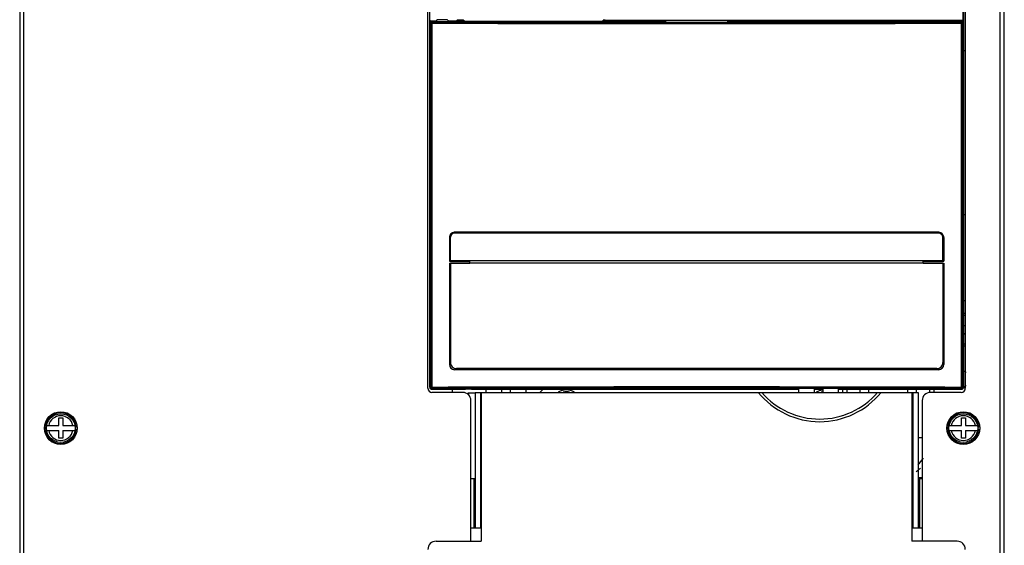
# Model space of a CAD drawing. Header units: millimetres. Extents: x 0 to 1800, y 0 to 1500.
# Tile 16 of 29: x 520 to 760, y 784 to 912. Entities that reach past the tile are written whole.
import ezdxf

# ---------------------------------------------------------------- set-up
doc = ezdxf.new("R2010")
doc.units = ezdxf.units.MM
doc.header["$LTSCALE"] = 99
doc.layers.get('0').update_dxf_attribs({"linetype": 'CONTINUOUS'})
doc.layers.add('002_AXIS', color=7, linetype='CONTINUOUS')
doc.layers.add('00_COMPONENTS', color=7, linetype='CONTINUOUS')

msp = doc.modelspace()

# ---------------------------------------------------------------- linework, layer by layer
at = {"color": 3, "linetype": 'CONTINUOUS'}
for p, q in [((521.46, 514.13), (521.46, 1020.13)), ((759.46, 514.13), (759.46, 1020.13)), ((750.96, 1000.73), (750.96, 822.13)), ((619.96, 822.13), (619.96, 933.73)), ((628.46, 821.13), (620.96, 821.13)), ((631.46, 821.13), (631.46, 788.13)), ((631.46, 821.13), (632.96, 821.13)), ((737.96, 821.13), (739.46, 821.13)), ((739.46, 821.13), (739.46, 788.13)), ((749.96, 821.13), (742.46, 821.13)), ((630.46, 784.83), (630.46, 819.13)), ((740.46, 819.13), (740.46, 784.83)), ((630.46, 800.13), (631.46, 800.13)), ((739.46, 800.13), (740.46, 800.13)), ((630.46, 788.13), (632.96, 788.13)), ((632.96, 788.13), (632.96, 784.83)), ((737.96, 788.13), (740.46, 788.13)), ((737.96, 788.13), (737.96, 784.83)), ((621.96, 784.83), (632.96, 784.83)), ((748.96, 784.83), (737.96, 784.83))]:
    msp.add_line(p, q, dxfattribs=at)
at = {"color": 9, "linetype": 'CONTINUOUS'}
for p, q in [((632.76, 821.13), (632.76, 788.13)), ((632.96, 821.13), (632.96, 788.13)), ((737.96, 821.13), (737.96, 788.13)), ((738.16, 821.13), (738.16, 788.13)), ((631.16, 800.13), (631.16, 788.13)), ((739.76, 800.13), (739.76, 788.13))]:
    msp.add_line(p, q, dxfattribs=at)
at = {"color": 7, "linetype": 'CONTINUOUS'}
for p, q in [((529.99, 813.02), (529.99, 814.92)), ((529.99, 814.92), (530.98, 814.92)), ((530.98, 814.92), (530.98, 813.02)), ((749.99, 814.92), (750.98, 814.92)), ((749.99, 813.02), (749.99, 814.92)), ((750.98, 814.92), (750.98, 813.02)), ((527.03, 813.02), (529.99, 813.02)), ((527.03, 811.82), (529.99, 811.82)), ((529.99, 809.92), (529.99, 811.82)), ((530.98, 813.02), (533.93, 813.02)), ((530.98, 811.82), (530.98, 809.92)), ((530.98, 811.82), (533.93, 811.82)), ((534.22, 812.67), (533.97, 812.67)), ((533.97, 812.17), (534.22, 812.17)), ((747.03, 813.02), (749.99, 813.02)), ((747.03, 811.82), (749.99, 811.82)), ((749.99, 809.92), (749.99, 811.82)), ((750.98, 813.02), (753.93, 813.02)), ((750.98, 811.82), (753.93, 811.82)), ((750.98, 811.82), (750.98, 809.92)), ((754.22, 812.67), (753.97, 812.67)), ((753.97, 812.17), (754.22, 812.17)), ((530.98, 809.92), (529.99, 809.92)), ((750.98, 809.92), (749.99, 809.92))]:
    msp.add_line(p, q, dxfattribs=at)
for centre, radius in [((530.48, 812.42), 4), ((750.48, 812.42), 4), ((530.48, 812.42), 3.5), ((750.48, 812.42), 3.5)]:
    msp.add_circle(centre, radius, dxfattribs=at)
at = {"color": 3, "linetype": 'CONTINUOUS'}
for centre, radius, start, end in [((620.96, 822.13), 1, 180, 270), ((628.46, 819.13), 2, 0, 90), ((742.46, 819.13), 2, 90, 180), ((749.96, 822.13), 1, 270, 360), ((621.96, 782.83), 2, 90, 180), ((748.96, 782.83), 2, 0, 90)]:
    msp.add_arc(centre, radius, start, end, dxfattribs=at)
at = {"color": 7, "linetype": 'CONTINUOUS'}
for centre in [(530.48, 812.42), (750.48, 812.42)]:
    msp.add_arc(centre, 3.75, 3.8226, 356.1774, dxfattribs=at)
at = {"color": 9, "linetype": 'CONTINUOUS'}
for centre, start, end in [((530.48, 812.42), 11.4952, 168.5048), ((750.48, 812.42), 11.4952, 168.5048), ((530.48, 812.42), 191.4952, 348.5048), ((750.48, 812.42), 191.4952, 348.5048)]:
    msp.add_arc(centre, 3.01, start, end, dxfattribs=at)
at = {"layer": '002_AXIS', "color": 7, "linetype": 'CONTINUOUS'}
msp.add_line((625.96, 821.13), (625.96, 821.91), dxfattribs=at)
at = {"layer": '002_AXIS', "color": 3, "linetype": 'CONTINUOUS'}
msp.add_line((632.96, 821.13), (737.96, 821.13), dxfattribs=at)
at = {"layer": '002_AXIS', "color": 9, "linetype": 'CONTINUOUS'}
for radius, start, end in [(19.25, 218.9488, 321.0512), (18.6, 220.5865, 319.4135)]:
    msp.add_arc((715.46, 833.23), radius, start, end, dxfattribs=at)
at = {"layer": '00_COMPONENTS', "color": 3, "linetype": 'CONTINUOUS'}
for p, q in [((520.46, 1016.31), (520.46, 513.41)), ((760.46, 513.41), (760.46, 1016.31)), ((750.96, 843.41), (750.57, 843.41)), ((631.46, 820.91), (629.66, 820.91)), ((647.28, 821.13), (648.06, 821.91)), ((750.96, 822.21), (750.57, 822.21))]:
    msp.add_line(p, q, dxfattribs=at)
at = {"layer": '00_COMPONENTS', "color": 7, "linetype": 'CONTINUOUS'}
for p, q in [((620.36, 1000.41), (620.36, 822.44)), ((620.46, 822.41), (620.46, 1000.41)), ((750.46, 871.01), (750.46, 1000.41)), ((750.57, 822.44), (750.57, 1000.41)), ((620.63, 911.59), (620.63, 911.73)), ((620.76, 911.61), (621.91, 911.61)), ((622.06, 911.91), (622.07, 911.58)), ((624.56, 911.55), (625.66, 911.61)), ((624.86, 911.91), (624.86, 911.57)), ((625.66, 911.61), (677.8, 911.61)), ((626.3, 911.73), (626.3, 911.61)), ((626.3, 911.73), (626.96, 911.73)), ((627.08, 911.91), (626.96, 911.73)), ((626.96, 911.73), (626.96, 911.61)), ((627.08, 911.61), (627.08, 911.91)), ((628.63, 911.91), (627.08, 911.91)), ((628.63, 911.91), (628.63, 911.61)), ((628.63, 911.91), (628.93, 911.61)), ((662.6, 911.61), (662.69, 911.88)), ((663.19, 911.91), (750.46, 911.91)), ((677.8, 911.61), (677.96, 911.37)), ((677.96, 911.37), (692.96, 911.37)), ((692.96, 911.37), (693.12, 911.61)), ((693.12, 911.61), (750.16, 911.61)), ((750.96, 904.41), (750.57, 904.41)), ((750.44, 871.01), (750.44, 861.8)), ((750.44, 871.01), (750.46, 871.01)), ((750.46, 822.21), (750.46, 871.01)), ((750.96, 864.41), (750.57, 864.41)), ((750.44, 861.8), (750.46, 861.8)), ((744.48, 859.96), (626.45, 859.96)), ((744.47, 860.16), (626.46, 860.16)), ((625.21, 858.91), (625.21, 853.15)), ((625.45, 853.21), (625.45, 858.96)), ((745.47, 853.21), (745.47, 858.96)), ((745.71, 858.91), (745.71, 853.15)), ((625.21, 853.15), (630.21, 853.15)), ((625.21, 852.66), (625.21, 827.91)), ((625.21, 852.66), (630.21, 852.66)), ((745.47, 853.21), (625.45, 853.21)), ((625.45, 852.66), (625.45, 828.41)), ((745.47, 852.66), (625.45, 852.66)), ((630.21, 852.66), (630.21, 853.15)), ((740.71, 852.66), (740.71, 853.15)), ((740.71, 853.15), (745.71, 853.15)), ((740.71, 852.66), (745.71, 852.66)), ((745.47, 852.66), (745.47, 828.41)), ((745.71, 852.66), (745.71, 827.91)), ((744.47, 826.65), (626.46, 826.65)), ((743.98, 826.91), (626.95, 826.91)), ((620.46, 824.91), (620.54, 824.91)), ((620.55, 822.29), (620.54, 824.91)), ((620.85, 821.99), (623.46, 821.99)), ((620.96, 821.91), (629.1, 821.91)), ((622.52, 821.99), (622.52, 821.95)), ((623.46, 821.98), (622.52, 821.95)), ((630.56, 821.91), (625.06, 821.91)), ((629.11, 821.91), (629.1, 821.91)), ((629.1, 821.91), (629.1, 821.91)), ((630.57, 821.91), (630.56, 821.91)), ((630.57, 821.91), (710.4, 821.91)), ((634.2, 821.13), (634.2, 821.91)), ((638, 821.13), (638, 821.91)), ((640, 821.91), (640, 821.13)), ((643.8, 821.91), (643.8, 821.13)), ((707.46, 821.91), (707.61, 822.05)), ((708.35, 822.05), (708.35, 821.91)), ((710.4, 821.13), (710.4, 822.05)), ((714.2, 821.13), (714.2, 822.04)), ((714.2, 821.91), (716.2, 821.91)), ((714.55, 822.04), (714.55, 821.91)), ((715.97, 822.04), (715.97, 821.91)), ((716.2, 822.04), (716.2, 821.13)), ((720, 822.03), (720, 821.13)), ((720, 821.91), (750.16, 821.91)), ((722.17, 822.03), (722.17, 821.91)), ((722.46, 821.91), (722.34, 822.03))]:
    msp.add_line(p, q, dxfattribs=at)
at = {"layer": '00_COMPONENTS', "color": 9, "linetype": 'CONTINUOUS'}
for p, q in [((620.46, 911.31), (620.61, 911.16)), ((620.61, 911.16), (620.61, 822.35)), ((620.89, 911.16), (620.61, 911.16)), ((620.76, 911.61), (620.9, 911.46)), ((620.89, 911.16), (620.89, 822.35)), ((662.69, 911.88), (662.69, 911.61)), ((663.19, 911.91), (663.19, 911.61)), ((750.02, 911.46), (750.16, 911.61)), ((750.04, 822.35), (750.04, 911.16)), ((750.04, 911.16), (750.32, 911.16)), ((750.32, 911.16), (750.46, 911.31)), ((750.32, 822.35), (750.32, 911.16)), ((620.44, 822.42), (620.36, 822.44)), ((620.61, 822.35), (620.55, 822.29)), ((620.89, 822.35), (620.61, 822.35)), ((620.9, 822.05), (620.85, 821.99)), ((620.96, 821.99), (620.96, 821.91)), ((628.4, 821.91), (628.41, 821.91)), ((629.96, 820.34), (629.96, 820.91)), ((720.99, 821.91), (720.99, 821.13)), ((722.05, 821.91), (722.05, 821.13)), ((725.23, 821.91), (725.23, 821.13)), ((727.35, 821.91), (727.35, 821.13)), ((736.97, 821.13), (736.97, 821.91)), ((739.09, 821.13), (739.09, 821.91)), ((742.27, 821.13), (742.27, 821.91)), ((743.33, 821.13), (743.33, 821.91)), ((750.16, 821.91), (750.02, 822.05)), ((750.04, 822.35), (750.32, 822.35)), ((750.46, 822.21), (750.32, 822.35)), ((750.46, 822.41), (750.57, 822.44)), ((739.46, 810.16), (740.46, 810.16)), ((740.46, 800.25), (739.46, 800.25))]:
    msp.add_line(p, q, dxfattribs=at)
for centre, radius, start, end in [((620.91, 911.16), 0.301, 90.1892, 179.8108), ((685.46, 21066.83), 20155.77, 269.816436, 270.183564), ((685.46, 21055.69), 20144.33, 269.816383, 270.183617), ((750.02, 911.16), 0.301, 0.1892, 89.8108), ((749.96, 836.41), 3.55, 73.4053, 80.1412), ((749.96, 836.41), 3.55, 279.8588, 286.5947), ((620.91, 822.35), 0.301, 180.1892, 269.8108), ((685.46, -19333.32), 20155.77, 89.816436, 90.183564), ((685.46, -19322.18), 20144.33, 89.816383, 90.183617), ((653.71, 817.71), 3.55, 76.8705, 103.1295), ((716.61, 817.71), 3.55, 96.6526, 103.1294), ((750.02, 822.35), 0.301, 270.1892, 359.8108), ((733.16, 810.16), 9.11, 313.2737, 326.3058), ((733.16, 810.16), 10.17, 304.6531, 312.6215)]:
    msp.add_arc(centre, radius, start, end, dxfattribs=at)
at = {"layer": '00_COMPONENTS', "color": 7, "linetype": 'CONTINUOUS'}
for centre, radius, start, end in [((626.46, 858.91), 1.25, 93.2571, 174.6579), ((626.45, 858.96), 0.999, 90.0506, 180.0396), ((626.46, 858.92), 1.24, 90.004, 93.256), ((744.47, 858.92), 1.24, 86.744, 89.996), ((744.47, 858.96), 0.999, 359.9604, 89.9494), ((744.46, 858.91), 1.25, 5.3421, 86.7429), ((626.45, 858.91), 1.25, 174.6053, 179.9896), ((744.47, 858.91), 1.25, 0.0104, 5.3947), ((749.96, 836.41), 4, 75.3659, 81.2856), ((750.94, 838.11), 0.681, 236.1375, 271.2412), ((750.94, 834.71), 0.681, 88.7372, 123.8883), ((749.96, 836.41), 4, 278.7144, 284.6341), ((626.46, 827.9), 1.25, 179.9854, 269.9575), ((744.46, 827.9), 1.25, 270.0425, 0.0146), ((620.94, 822.5), 0.475, 180.0722, 196.2642), ((620.96, 822.41), 0.5, 180, 270), ((620.94, 822.5), 0.483, 196.3363, 211.5271), ((653.71, 817.71), 4, 59.7273, 120.2727), ((716.61, 817.71), 4, 95.8928, 120.2727)]:
    msp.add_arc(centre, radius, start, end, dxfattribs=at)
at = {"layer": '00_COMPONENTS', "color": 4, "linetype": 'CONTINUOUS'}
for start, end in [(60, 72.3956), (287.6044, 300)]:
    msp.add_arc((749.96, 824.41), 2, start, end, dxfattribs=at)
at = {"layer": '00_COMPONENTS', "color": 3, "linetype": 'CONTINUOUS'}
for start, end in [(52.1888, 60), (300, 307.8112)]:
    msp.add_arc((749.96, 824.41), 2, start, end, dxfattribs=at)
at = {"layer": '00_COMPONENTS', "color": 7, "linetype": 'CONTINUOUS'}
for centre, major_axis, ratio, start_param, end_param in [((620.66, 911.72), (0.2, 0), 0.052408, 1.742471, 3.141593), ((620.54, 911.53), (0.375, 0.046), 0.157973, 0.909535, 1.504721), ((623.46, 911.91), (4.35, 0), 0.052408, 4.002786, 4.370514), ((623.46, 911.61), (1.55, 0), 0.052408, 3.142507, 5.497141), ((623.46, 911.91), (1.4, 0), 0.052408, -0.000915, 3.142507), ((623.46, 911.91), (4.35, 0), 0.052408, 5.054264, 5.421992), ((663.19, 911.88), (0.5, 0), 0.052408, 1.570796, 3.124139), ((750.16, 911.31), (0.213, 0.213), 0.997265, -0.784029, 0.784029), ((620.86, 822.44), (0.475, -0.158), 0.998478, -2.820542, -1.572555), ((620.85, 822.29), (0.256, 0.158), 0.997962, 2.589783, 4.157841), ((623.46, 822.18), (4.4, 0), 0.052408, 4.107721, 4.496177), ((685.46, 766.76), (1055.25, 0), 0.052408, 1.535843, 1.549809), ((750.16, 822.21), (0.213, -0.213), 0.997265, -0.784029, 0.784029), ((750.07, 822.44), (0.475, 0.158), 0.998478, -1.106562, -0.32105)]:
    msp.add_ellipse(centre, major_axis=major_axis, ratio=ratio, start_param=start_param, end_param=end_param, dxfattribs=at)
for points, knots in [([(620.46, 911.32), (620.46, 911.33), (620.46, 911.38), (620.47, 911.43), (620.48, 911.46)], [0, 0, 0, 0, 0.334944, 1, 1, 1, 1]), ([(625.45, 828.41), (625.45, 828.21), (625.53, 827.82), (625.86, 827.32), (626.36, 826.99), (626.75, 826.91), (626.95, 826.91)], [0, 0, 0, 0, 0.250198, 0.500254, 0.750159, 1, 1, 1, 1]), ([(743.98, 826.91), (744.17, 826.91), (744.56, 826.99), (745.06, 827.32), (745.4, 827.82), (745.47, 828.21), (745.47, 828.41)], [0, 0, 0, 0, 0.249841, 0.499746, 0.749802, 1, 1, 1, 1]), ([(625.06, 821.91), (625.05, 821.92), (625, 821.93), (624.9, 821.95), (624.74, 821.96), (624.46, 821.98), (624.02, 821.99), (623.66, 821.99), (623.46, 821.99)], [0, 0, 0, 0, 0.031484, 0.096157, 0.192362, 0.316886, 0.632778, 1, 1, 1, 1])]:
    msp.add_open_spline(points, degree=3, knots=knots, dxfattribs=at)
msp.add_open_spline([(620.48, 911.46), (620.49, 911.51), (620.52, 911.56), (620.55, 911.59)], degree=3, dxfattribs=at)
at = {"layer": '00_COMPONENTS', "color": 9, "linetype": 'CONTINUOUS'}
for points in [[(620.89, 911.16), (620.89, 911.2), (620.89, 911.27), (620.89, 911.36), (620.9, 911.42), (620.9, 911.46), (620.9, 911.46)], [(750.04, 911.16), (750.04, 911.2), (750.03, 911.27), (750.03, 911.36), (750.02, 911.42), (750.03, 911.46), (750.02, 911.46)], [(620.89, 822.35), (620.89, 822.31), (620.89, 822.25), (620.89, 822.15), (620.9, 822.09), (620.9, 822.06), (620.9, 822.05)], [(750.04, 822.35), (750.04, 822.31), (750.03, 822.25), (750.03, 822.15), (750.02, 822.09), (750.03, 822.06), (750.02, 822.05)]]:
    msp.add_open_spline(points, degree=3, knots=[0, 0, 0, 0, 0.369676, 0.686996, 0.907022, 1, 1, 1, 1], dxfattribs=at)

doc.saveas('drawing.dxf')
